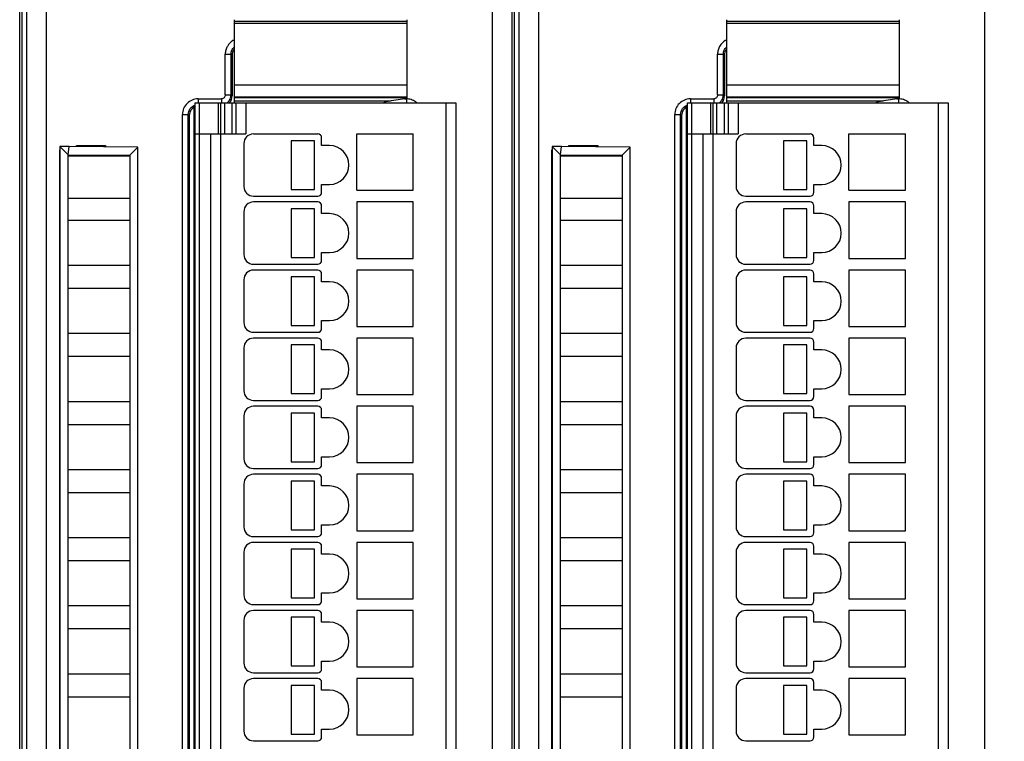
# Model space of a CAD drawing. Header units: millimetres. Extents: x 0 to 841, y 0 to 594.
# Tile 171 of 237: x 456 to 507, y 314 to 351. Entities that reach past the tile are written whole.
import ezdxf

# ---------------------------------------------------------------- set-up
doc = ezdxf.new("R2010")
doc.units = ezdxf.units.MM
doc.header["$LTSCALE"] = 46.255
doc.layers.get('0').update_dxf_attribs({"linetype": 'CONTINUOUS'})
doc.layers.add('1', color=7, linetype='CONTINUOUS')
doc.styles.get("Standard").update_dxf_attribs({"font": 'txt', "width": 0.85})
doc.dimstyles.new('DIMSTYLE_5', dxfattribs={"dimtxt": 3.5, "dimasz": 3.5, "dimexe": 1, "dimexo": 0.5, "dimgap": 0.875, "dimtad": 1, "dimdec": 4, "dimdsep": 46, "dimtxsty": 'STANDARD', "dimblk": '_FILLED', "dimblk1": '_FILLED', "dimblk2": '_FILLED', "dimcen": 0.09, "dimadec": 4, "dimazin": 2, "dimtp": 0.3, "dimtm": 0.3, "dimtfac": 1, "dimtdec": 4, "dimtofl": 0, "dimtmove": 0, "dimatfit": 3, "dimldrblk": '_FILLED', "dimfxl": 1, "dimtolj": 1, "dimarcsym": 0})

# ---------------------------------------------------------------- blocks, each defined once
blk = doc.blocks.new('_FILLED')
at = {"color": 0, "linetype": 'BYBLOCK'}
blk.add_solid([(0, 0), (-1, 0.143), (-1, -0.143)], dxfattribs=at)
blk = doc.blocks.new('*D4')
at = {"color": 2, "linetype": 'CONTINUOUS'}
for p, q in [((277.619, 344.095), (277.619, 374.127)), ((735.219, 349.465), (735.219, 374.127)), ((277.619, 373.127), (506.419, 373.127)), ((735.219, 373.127), (506.419, 373.127))]:
    blk.add_line(p, q, dxfattribs=at)
at = {"color": 2, "linetype": 'CONTINUOUS', "xscale": 3.5, "yscale": 3.5, "zscale": 3.5, "rotation": 180}
blk.add_blockref('_FILLED', (277.619, 373.127), dxfattribs=at)
at = {"color": 2, "linetype": 'CONTINUOUS', "xscale": 3.5, "yscale": 3.5, "zscale": 3.5}
blk.add_blockref('_FILLED', (735.219, 373.127), dxfattribs=at)
at = {"color": 2, "linetype": 'CONTINUOUS', "insert": (506.419, 377.502), "char_height": 3.5, "width": 19.125, "attachment_point": 2, "line_spacing_factor": 0.9}
blk.add_mtext('457.6', dxfattribs=at)

msp = doc.modelspace()

# ---------------------------------------------------------------- linework, layer by layer
at = {"color": 9, "linetype": 'CONTINUOUS'}
for p, q in [((457.35431, 354.59619), (457.35431, 264.83197)), ((480.30066, 264.83197), (480.30066, 354.59619)), ((482.65431, 354.59619), (482.65431, 264.83197)), ((505.60066, 264.83197), (505.60066, 354.59619)), ((456.35446, 353.59623), (456.35446, 265.83193)), ((481.65446, 353.59623), (481.65446, 265.83193)), ((475.91851, 350.64726), (467.01851, 350.64726)), ((475.91851, 350.53406), (467.01851, 350.53406)), ((501.21851, 350.64726), (492.31851, 350.64726)), ((501.21851, 350.53406), (492.31851, 350.53406)), ((466.56595, 346.86652), (466.56595, 348.96713)), ((466.56595, 348.96713), (466.86577, 348.96713)), ((466.86577, 346.86652), (466.86577, 348.96713)), ((466.86577, 348.96713), (466.91851, 348.91438)), ((491.86595, 346.86652), (491.86595, 348.96713)), ((491.86595, 348.96713), (492.16577, 348.96713)), ((492.16577, 346.86652), (492.16577, 348.96713)), ((492.16577, 348.96713), (492.21851, 348.91438)), ((467.01851, 347.39351), (475.91851, 347.39351)), ((492.31851, 347.39351), (501.21851, 347.39351)), ((465.16546, 346.66664), (465.16546, 346.45824)), ((465.16546, 346.66664), (466.36607, 346.66664)), ((466.36607, 346.66664), (466.36607, 346.45824)), ((466.56595, 346.86652), (466.86577, 346.86652)), ((466.91851, 346.81377), (466.86577, 346.86652)), ((475.91851, 346.7171), (467.01851, 346.7171)), ((475.78212, 346.66664), (475.87156, 346.66664)), ((475.87156, 346.66664), (475.87156, 346.47739)), ((490.46546, 346.66664), (490.46546, 346.45824)), ((490.46546, 346.66664), (491.66607, 346.66664)), ((491.66607, 346.66664), (491.66607, 346.45824)), ((491.86595, 346.86652), (492.16577, 346.86652)), ((492.21851, 346.81377), (492.16577, 346.86652)), ((501.21851, 346.7171), (492.31851, 346.7171)), ((501.08212, 346.66664), (501.17156, 346.66664)), ((501.17156, 346.66664), (501.17156, 346.47739)), ((465.21851, 346.46408), (465.21851, 273.26408)), ((466.21851, 344.86408), (466.21851, 346.46408)), ((466.51851, 346.46408), (466.51851, 344.86408)), ((466.91851, 344.86408), (466.91851, 346.46408)), ((467.61851, 346.46408), (467.61851, 344.86408)), ((477.91851, 273.26408), (477.91851, 346.46408)), ((490.51851, 346.46408), (490.51851, 273.26408)), ((491.51851, 344.86408), (491.51851, 346.46408)), ((491.81851, 346.46408), (491.81851, 344.86408)), ((492.21851, 344.86408), (492.21851, 346.46408)), ((492.91851, 346.46408), (492.91851, 344.86408)), ((503.21851, 273.26408), (503.21851, 346.46408)), ((464.36595, 273.56103), (464.36595, 345.86713)), ((464.36595, 345.86713), (464.66577, 345.86713)), ((464.66577, 273.56103), (464.66577, 345.86713)), ((464.66577, 345.86713), (464.71851, 345.81438)), ((489.66595, 273.56103), (489.66595, 345.86713)), ((489.66595, 345.86713), (489.96577, 345.86713)), ((489.96577, 273.56103), (489.96577, 345.86713)), ((489.96577, 345.86713), (490.01851, 345.81438)), ((466.31851, 344.86408), (466.31851, 274.86408)), ((491.61851, 344.86408), (491.61851, 274.86408))]:
    msp.add_line(p, q, dxfattribs=at)
at = {"color": 7, "linetype": 'CONTINUOUS'}
for p, q in [((456.11851, 353.71409), (456.11851, 265.71403)), ((481.41851, 353.71409), (481.41851, 265.71403)), ((456.00063, 265.83199), (456.00063, 353.5962)), ((481.30063, 265.83199), (481.30063, 353.5962)), ((467.01851, 350.73557), (467.01851, 346.7642)), ((475.91851, 346.76409), (475.91851, 350.73557)), ((492.31851, 350.73557), (492.31851, 346.7642)), ((501.21851, 346.76409), (501.21851, 350.73557)), ((466.91851, 348.91438), (466.91851, 346.81377)), ((492.21851, 348.91438), (492.21851, 346.81377)), ((467.01851, 346.76408), (475.91851, 346.76408)), ((467.01851, 346.74949), (467.01851, 346.46408)), ((475.91851, 346.68774), (475.08632, 346.559)), ((475.91851, 346.68774), (475.91851, 346.74949)), ((492.31851, 346.76408), (501.21851, 346.76408)), ((492.31851, 346.74949), (492.31851, 346.46408)), ((501.21851, 346.68774), (500.38632, 346.559)), ((501.21851, 346.68774), (501.21851, 346.74949)), ((464.96851, 273.17951), (464.96851, 346.24865)), ((465.01851, 273.26408), (465.01851, 346.46408)), ((465.01851, 346.46408), (478.41851, 346.46408)), ((466.31851, 346.46408), (466.31851, 344.86408)), ((467.01851, 346.559), (475.08632, 346.559)), ((467.11851, 344.86408), (467.11851, 346.46408)), ((478.41851, 346.46408), (478.41851, 273.26408)), ((490.26851, 273.17951), (490.26851, 346.24865)), ((490.31851, 273.26408), (490.31851, 346.46408)), ((490.31851, 346.46408), (503.71851, 346.46408)), ((491.61851, 346.46408), (491.61851, 344.86408)), ((492.31851, 346.559), (500.38632, 346.559)), ((492.41851, 344.86408), (492.41851, 346.46408)), ((503.71851, 346.46408), (503.71851, 273.26408)), ((464.71851, 345.81438), (464.71851, 273.61377)), ((464.96851, 345.81408), (465.01851, 345.81408)), ((490.01851, 345.81438), (490.01851, 273.61377)), ((490.26851, 345.81408), (490.31851, 345.81408)), ((465.01851, 344.86408), (467.61851, 344.86408)), ((465.81851, 274.86408), (465.81851, 344.86408)), ((468.01851, 344.86408), (471.31851, 344.86408)), ((471.51851, 344.26408), (471.51851, 344.66408)), ((473.31851, 341.96408), (473.31851, 344.86408)), ((473.31851, 344.86408), (476.21851, 344.86408)), ((476.21851, 341.96408), (476.21851, 344.86408)), ((490.31851, 344.86408), (492.91851, 344.86408)), ((491.11851, 274.86408), (491.11851, 344.86408)), ((493.31851, 344.86408), (496.61851, 344.86408)), ((496.81851, 344.26408), (496.81851, 344.66408)), ((498.61851, 341.96408), (498.61851, 344.86408)), ((498.61851, 344.86408), (501.51851, 344.86408)), ((501.51851, 341.96408), (501.51851, 344.86408)), ((458.5513, 344.21408), (458.06786, 344.20987)), ((458.06786, 344.20987), (458.48866, 343.79393)), ((458.06851, 344.21165), (458.06851, 274.81893)), ((458.48866, 343.79393), (458.5513, 344.21408)), ((462.0733, 344.18346), (458.5513, 344.21408)), ((458.91851, 344.21089), (458.91851, 344.26408)), ((458.91851, 344.26408), (460.41851, 344.26408)), ((460.41851, 344.26408), (460.41851, 344.19785)), ((462.06851, 344.17872), (461.66437, 343.77803)), ((462.06851, 274.84771), (462.06851, 344.17872)), ((467.51851, 344.36408), (467.51851, 342.16408)), ((469.95382, 344.51408), (469.95382, 342.01408)), ((471.15382, 344.51408), (469.95382, 344.51408)), ((471.15382, 342.01408), (471.15382, 344.51408)), ((471.91851, 344.26408), (471.51851, 344.26408)), ((483.8513, 344.21408), (483.36786, 344.20987)), ((483.36786, 344.20987), (483.78866, 343.79393)), ((483.36851, 344.21165), (483.36851, 274.81893)), ((483.78866, 343.79393), (483.8513, 344.21408)), ((487.3733, 344.18346), (483.8513, 344.21408)), ((484.21851, 344.21089), (484.21851, 344.26408)), ((484.21851, 344.26408), (485.71851, 344.26408)), ((485.71851, 344.26408), (485.71851, 344.19785)), ((487.36851, 344.17872), (486.96437, 343.77803)), ((487.36851, 274.84771), (487.36851, 344.17872)), ((492.81851, 344.36408), (492.81851, 342.16408)), ((495.25382, 344.51408), (495.25382, 342.01408)), ((496.45382, 344.51408), (495.25382, 344.51408)), ((496.45382, 342.01408), (496.45382, 344.51408)), ((497.21851, 344.26408), (496.81851, 344.26408)), ((458.05566, 275.37622), (458.05566, 344.05194)), ((458.05566, 344.05194), (458.06851, 344.03908)), ((458.05566, 344.05194), (458.06851, 344.05194)), ((458.48866, 275.23422), (458.48851, 343.71408)), ((461.66451, 343.71408), (458.48851, 343.71408)), ((458.48864, 343.71408), (458.48866, 343.79151)), ((458.48866, 343.79393), (461.66437, 343.77803)), ((461.66437, 343.77803), (461.66437, 275.25185)), ((483.35566, 275.37622), (483.35566, 344.05194)), ((483.35566, 344.05194), (483.36851, 344.03908)), ((483.35566, 344.05194), (483.36851, 344.05194)), ((483.78866, 275.23422), (483.78851, 343.71408)), ((486.96451, 343.71408), (483.78851, 343.71408)), ((483.78864, 343.71408), (483.78866, 343.79151)), ((483.78866, 343.79393), (486.96437, 343.77803)), ((486.96437, 343.77803), (486.96437, 275.25185)), ((471.51851, 341.86408), (471.51851, 342.26408)), ((471.51851, 342.26408), (471.91851, 342.26408)), ((496.81851, 341.86408), (496.81851, 342.26408)), ((496.81851, 342.26408), (497.21851, 342.26408)), ((458.48851, 341.56408), (461.66451, 341.56408)), ((468.01851, 341.66408), (471.31851, 341.66408)), ((469.95382, 342.01408), (471.15382, 342.01408)), ((473.31851, 341.96408), (476.21851, 341.96408)), ((483.78851, 341.56408), (486.96451, 341.56408)), ((493.31851, 341.66408), (496.61851, 341.66408)), ((495.25382, 342.01408), (496.45382, 342.01408)), ((498.61851, 341.96408), (501.51851, 341.96408)), ((471.31851, 341.36408), (468.01851, 341.36408)), ((471.51851, 340.76408), (471.51851, 341.16408)), ((473.31851, 341.36408), (473.31851, 338.46408)), ((476.21851, 341.36408), (473.31851, 341.36408)), ((476.21851, 338.46408), (476.21851, 341.36408)), ((496.61851, 341.36408), (493.31851, 341.36408)), ((496.81851, 340.76408), (496.81851, 341.16408)), ((498.61851, 341.36408), (498.61851, 338.46408)), ((501.51851, 341.36408), (498.61851, 341.36408)), ((501.51851, 338.46408), (501.51851, 341.36408)), ((467.51851, 340.86408), (467.51851, 338.66408)), ((469.95382, 341.01408), (469.95382, 338.51408)), ((471.15382, 341.01408), (469.95382, 341.01408)), ((471.15382, 338.51408), (471.15382, 341.01408)), ((471.91851, 340.76408), (471.51851, 340.76408)), ((492.81851, 340.86408), (492.81851, 338.66408)), ((495.25382, 341.01408), (495.25382, 338.51408)), ((496.45382, 341.01408), (495.25382, 341.01408)), ((496.45382, 338.51408), (496.45382, 341.01408)), ((497.21851, 340.76408), (496.81851, 340.76408)), ((461.66451, 340.41408), (458.48851, 340.41408)), ((486.96451, 340.41408), (483.78851, 340.41408)), ((469.95382, 338.51408), (471.15382, 338.51408)), ((471.51851, 338.36408), (471.51851, 338.76408)), ((471.51851, 338.76408), (471.91851, 338.76408)), ((495.25382, 338.51408), (496.45382, 338.51408)), ((496.81851, 338.36408), (496.81851, 338.76408)), ((496.81851, 338.76408), (497.21851, 338.76408)), ((458.48851, 338.11408), (461.66451, 338.11408)), ((468.01851, 338.16408), (471.31851, 338.16408)), ((473.31851, 338.46408), (476.21851, 338.46408)), ((483.78851, 338.11408), (486.96451, 338.11408)), ((493.31851, 338.16408), (496.61851, 338.16408)), ((498.61851, 338.46408), (501.51851, 338.46408)), ((471.31851, 337.86408), (468.01851, 337.86408)), ((469.95382, 337.51408), (469.95382, 335.01408)), ((471.15382, 337.51408), (469.95382, 337.51408)), ((471.15382, 335.01408), (471.15382, 337.51408)), ((471.51851, 337.26408), (471.51851, 337.66408)), ((473.31851, 337.86408), (473.31851, 334.96408)), ((476.21851, 337.86408), (473.31851, 337.86408)), ((476.21851, 334.96408), (476.21851, 337.86408)), ((496.61851, 337.86408), (493.31851, 337.86408)), ((495.25382, 337.51408), (495.25382, 335.01408)), ((496.45382, 337.51408), (495.25382, 337.51408)), ((496.45382, 335.01408), (496.45382, 337.51408)), ((496.81851, 337.26408), (496.81851, 337.66408)), ((498.61851, 337.86408), (498.61851, 334.96408)), ((501.51851, 337.86408), (498.61851, 337.86408)), ((501.51851, 334.96408), (501.51851, 337.86408)), ((467.51851, 337.36408), (467.51851, 335.16408)), ((471.91851, 337.26408), (471.51851, 337.26408)), ((492.81851, 337.36408), (492.81851, 335.16408)), ((497.21851, 337.26408), (496.81851, 337.26408)), ((461.66451, 336.91408), (458.48851, 336.91408)), ((486.96451, 336.91408), (483.78851, 336.91408)), ((469.95382, 335.01408), (471.15382, 335.01408)), ((471.51851, 334.86408), (471.51851, 335.26408)), ((471.51851, 335.26408), (471.91851, 335.26408)), ((495.25382, 335.01408), (496.45382, 335.01408)), ((496.81851, 334.86408), (496.81851, 335.26408)), ((496.81851, 335.26408), (497.21851, 335.26408)), ((458.48851, 334.61408), (461.66451, 334.61408)), ((468.01851, 334.66408), (471.31851, 334.66408)), ((473.31851, 334.96408), (476.21851, 334.96408)), ((483.78851, 334.61408), (486.96451, 334.61408)), ((493.31851, 334.66408), (496.61851, 334.66408)), ((498.61851, 334.96408), (501.51851, 334.96408)), ((471.31851, 334.36408), (468.01851, 334.36408)), ((469.95382, 334.01408), (469.95382, 331.51408)), ((471.15382, 334.01408), (469.95382, 334.01408)), ((471.15382, 331.51408), (471.15382, 334.01408)), ((471.51851, 333.76408), (471.51851, 334.16408)), ((473.31851, 334.36408), (473.31851, 331.46408)), ((476.21851, 334.36408), (473.31851, 334.36408)), ((476.21851, 331.46408), (476.21851, 334.36408)), ((496.61851, 334.36408), (493.31851, 334.36408)), ((495.25382, 334.01408), (495.25382, 331.51408)), ((496.45382, 334.01408), (495.25382, 334.01408)), ((496.45382, 331.51408), (496.45382, 334.01408)), ((496.81851, 333.76408), (496.81851, 334.16408)), ((498.61851, 334.36408), (498.61851, 331.46408)), ((501.51851, 334.36408), (498.61851, 334.36408)), ((501.51851, 331.46408), (501.51851, 334.36408)), ((467.51851, 333.86408), (467.51851, 331.66408)), ((471.91851, 333.76408), (471.51851, 333.76408)), ((492.81851, 333.86408), (492.81851, 331.66408)), ((497.21851, 333.76408), (496.81851, 333.76408)), ((461.66451, 333.41408), (458.48851, 333.41408)), ((486.96451, 333.41408), (483.78851, 333.41408)), ((469.95382, 331.51408), (471.15382, 331.51408)), ((471.51851, 331.36408), (471.51851, 331.76408)), ((471.51851, 331.76408), (471.91851, 331.76408)), ((473.31851, 331.46408), (476.21851, 331.46408)), ((495.25382, 331.51408), (496.45382, 331.51408)), ((496.81851, 331.36408), (496.81851, 331.76408)), ((496.81851, 331.76408), (497.21851, 331.76408)), ((498.61851, 331.46408), (501.51851, 331.46408)), ((458.48851, 331.11408), (461.66451, 331.11408)), ((468.01851, 331.16408), (471.31851, 331.16408)), ((483.78851, 331.11408), (486.96451, 331.11408)), ((493.31851, 331.16408), (496.61851, 331.16408)), ((471.31851, 330.86408), (468.01851, 330.86408)), ((469.95382, 330.51408), (469.95382, 328.01408)), ((471.15382, 330.51408), (469.95382, 330.51408)), ((471.15382, 328.01408), (471.15382, 330.51408)), ((471.51851, 330.26408), (471.51851, 330.66408)), ((473.31851, 330.86408), (473.31851, 327.96408)), ((476.21851, 330.86408), (473.31851, 330.86408)), ((476.21851, 327.96408), (476.21851, 330.86408)), ((496.61851, 330.86408), (493.31851, 330.86408)), ((495.25382, 330.51408), (495.25382, 328.01408)), ((496.45382, 330.51408), (495.25382, 330.51408)), ((496.45382, 328.01408), (496.45382, 330.51408)), ((496.81851, 330.26408), (496.81851, 330.66408)), ((498.61851, 330.86408), (498.61851, 327.96408)), ((501.51851, 330.86408), (498.61851, 330.86408)), ((501.51851, 327.96408), (501.51851, 330.86408)), ((461.66451, 329.91408), (458.48851, 329.91408)), ((467.51851, 330.36408), (467.51851, 328.16408)), ((471.91851, 330.26408), (471.51851, 330.26408)), ((486.96451, 329.91408), (483.78851, 329.91408)), ((492.81851, 330.36408), (492.81851, 328.16408)), ((497.21851, 330.26408), (496.81851, 330.26408)), ((469.95382, 328.01408), (471.15382, 328.01408)), ((471.51851, 327.86408), (471.51851, 328.26408)), ((471.51851, 328.26408), (471.91851, 328.26408)), ((473.31851, 327.96408), (476.21851, 327.96408)), ((495.25382, 328.01408), (496.45382, 328.01408)), ((496.81851, 327.86408), (496.81851, 328.26408)), ((496.81851, 328.26408), (497.21851, 328.26408)), ((498.61851, 327.96408), (501.51851, 327.96408)), ((458.48851, 327.61408), (461.66451, 327.61408)), ((468.01851, 327.66408), (471.31851, 327.66408)), ((483.78851, 327.61408), (486.96451, 327.61408)), ((493.31851, 327.66408), (496.61851, 327.66408)), ((471.31851, 327.36408), (468.01851, 327.36408)), ((469.95382, 327.01408), (469.95382, 324.51408)), ((471.15382, 327.01408), (469.95382, 327.01408)), ((471.15382, 324.51408), (471.15382, 327.01408)), ((471.51851, 326.76408), (471.51851, 327.16408)), ((473.31851, 327.36408), (473.31851, 324.46408)), ((476.21851, 327.36408), (473.31851, 327.36408)), ((476.21851, 324.46408), (476.21851, 327.36408)), ((496.61851, 327.36408), (493.31851, 327.36408)), ((495.25382, 327.01408), (495.25382, 324.51408)), ((496.45382, 327.01408), (495.25382, 327.01408)), ((496.45382, 324.51408), (496.45382, 327.01408)), ((496.81851, 326.76408), (496.81851, 327.16408)), ((498.61851, 327.36408), (498.61851, 324.46408)), ((501.51851, 327.36408), (498.61851, 327.36408)), ((501.51851, 324.46408), (501.51851, 327.36408)), ((461.66451, 326.41408), (458.48851, 326.41408)), ((467.51851, 326.86408), (467.51851, 324.66408)), ((471.91851, 326.76408), (471.51851, 326.76408)), ((486.96451, 326.41408), (483.78851, 326.41408)), ((492.81851, 326.86408), (492.81851, 324.66408)), ((497.21851, 326.76408), (496.81851, 326.76408)), ((469.95382, 324.51408), (471.15382, 324.51408)), ((471.51851, 324.36408), (471.51851, 324.76408)), ((471.51851, 324.76408), (471.91851, 324.76408)), ((473.31851, 324.46408), (476.21851, 324.46408)), ((495.25382, 324.51408), (496.45382, 324.51408)), ((496.81851, 324.36408), (496.81851, 324.76408)), ((496.81851, 324.76408), (497.21851, 324.76408)), ((498.61851, 324.46408), (501.51851, 324.46408)), ((458.48851, 324.11408), (461.66451, 324.11408)), ((468.01851, 324.16408), (471.31851, 324.16408)), ((471.31851, 323.86408), (468.01851, 323.86408)), ((473.31851, 323.86408), (473.31851, 320.96408)), ((476.21851, 323.86408), (473.31851, 323.86408)), ((476.21851, 320.96408), (476.21851, 323.86408)), ((483.78851, 324.11408), (486.96451, 324.11408)), ((493.31851, 324.16408), (496.61851, 324.16408)), ((496.61851, 323.86408), (493.31851, 323.86408)), ((498.61851, 323.86408), (498.61851, 320.96408)), ((501.51851, 323.86408), (498.61851, 323.86408)), ((501.51851, 320.96408), (501.51851, 323.86408)), ((467.51851, 323.36408), (467.51851, 321.16408)), ((469.95382, 323.51408), (469.95382, 321.01408)), ((471.15382, 323.51408), (469.95382, 323.51408)), ((471.15382, 321.01408), (471.15382, 323.51408)), ((471.51851, 323.26408), (471.51851, 323.66408)), ((492.81851, 323.36408), (492.81851, 321.16408)), ((495.25382, 323.51408), (495.25382, 321.01408)), ((496.45382, 323.51408), (495.25382, 323.51408)), ((496.45382, 321.01408), (496.45382, 323.51408)), ((496.81851, 323.26408), (496.81851, 323.66408)), ((461.66451, 322.91408), (458.48851, 322.91408)), ((471.91851, 323.26408), (471.51851, 323.26408)), ((486.96451, 322.91408), (483.78851, 322.91408)), ((497.21851, 323.26408), (496.81851, 323.26408)), ((469.95382, 321.01408), (471.15382, 321.01408)), ((471.51851, 320.86408), (471.51851, 321.26408)), ((471.51851, 321.26408), (471.91851, 321.26408)), ((473.31851, 320.96408), (476.21851, 320.96408)), ((495.25382, 321.01408), (496.45382, 321.01408)), ((496.81851, 320.86408), (496.81851, 321.26408)), ((496.81851, 321.26408), (497.21851, 321.26408)), ((498.61851, 320.96408), (501.51851, 320.96408)), ((458.48851, 320.61408), (461.66451, 320.61408)), ((468.01851, 320.66408), (471.31851, 320.66408)), ((471.31851, 320.36408), (468.01851, 320.36408)), ((473.31851, 320.36408), (473.31851, 317.46408)), ((476.21851, 320.36408), (473.31851, 320.36408)), ((476.21851, 317.46408), (476.21851, 320.36408)), ((483.78851, 320.61408), (486.96451, 320.61408)), ((493.31851, 320.66408), (496.61851, 320.66408)), ((496.61851, 320.36408), (493.31851, 320.36408)), ((498.61851, 320.36408), (498.61851, 317.46408)), ((501.51851, 320.36408), (498.61851, 320.36408)), ((501.51851, 317.46408), (501.51851, 320.36408)), ((467.51851, 319.86408), (467.51851, 317.66408)), ((469.95382, 320.01408), (469.95382, 317.51408)), ((471.15382, 320.01408), (469.95382, 320.01408)), ((471.15382, 317.51408), (471.15382, 320.01408)), ((471.51851, 319.76408), (471.51851, 320.16408)), ((492.81851, 319.86408), (492.81851, 317.66408)), ((495.25382, 320.01408), (495.25382, 317.51408)), ((496.45382, 320.01408), (495.25382, 320.01408)), ((496.45382, 317.51408), (496.45382, 320.01408)), ((496.81851, 319.76408), (496.81851, 320.16408)), ((461.66451, 319.41408), (458.48851, 319.41408)), ((471.91851, 319.76408), (471.51851, 319.76408)), ((486.96451, 319.41408), (483.78851, 319.41408)), ((497.21851, 319.76408), (496.81851, 319.76408)), ((469.95382, 317.51408), (471.15382, 317.51408)), ((471.51851, 317.36408), (471.51851, 317.76408)), ((471.51851, 317.76408), (471.91851, 317.76408)), ((473.31851, 317.46408), (476.21851, 317.46408)), ((495.25382, 317.51408), (496.45382, 317.51408)), ((496.81851, 317.36408), (496.81851, 317.76408)), ((496.81851, 317.76408), (497.21851, 317.76408)), ((498.61851, 317.46408), (501.51851, 317.46408)), ((458.48851, 317.11408), (461.66451, 317.11408)), ((468.01851, 317.16408), (471.31851, 317.16408)), ((471.31851, 316.86408), (468.01851, 316.86408)), ((473.31851, 316.86408), (473.31851, 313.96408)), ((476.21851, 316.86408), (473.31851, 316.86408)), ((476.21851, 313.96408), (476.21851, 316.86408)), ((483.78851, 317.11408), (486.96451, 317.11408)), ((493.31851, 317.16408), (496.61851, 317.16408)), ((496.61851, 316.86408), (493.31851, 316.86408)), ((498.61851, 316.86408), (498.61851, 313.96408)), ((501.51851, 316.86408), (498.61851, 316.86408)), ((501.51851, 313.96408), (501.51851, 316.86408)), ((467.51851, 316.36408), (467.51851, 314.16408)), ((469.95382, 316.51408), (469.95382, 314.01408)), ((471.15382, 316.51408), (469.95382, 316.51408)), ((471.15382, 314.01408), (471.15382, 316.51408)), ((471.51851, 316.26408), (471.51851, 316.66408)), ((471.91851, 316.26408), (471.51851, 316.26408)), ((492.81851, 316.36408), (492.81851, 314.16408)), ((495.25382, 316.51408), (495.25382, 314.01408)), ((496.45382, 316.51408), (495.25382, 316.51408)), ((496.45382, 314.01408), (496.45382, 316.51408)), ((496.81851, 316.26408), (496.81851, 316.66408)), ((497.21851, 316.26408), (496.81851, 316.26408)), ((461.66451, 315.91408), (458.48851, 315.91408)), ((486.96451, 315.91408), (483.78851, 315.91408)), ((471.51851, 313.86408), (471.51851, 314.26408)), ((471.51851, 314.26408), (471.91851, 314.26408)), ((496.81851, 313.86408), (496.81851, 314.26408)), ((496.81851, 314.26408), (497.21851, 314.26408)), ((469.95382, 314.01408), (471.15382, 314.01408)), ((473.31851, 313.96408), (476.21851, 313.96408)), ((495.25382, 314.01408), (496.45382, 314.01408)), ((498.61851, 313.96408), (501.51851, 313.96408)), ((468.01851, 313.66408), (471.31851, 313.66408)), ((493.31851, 313.66408), (496.61851, 313.66408))]:
    msp.add_line(p, q, dxfattribs=at)
at = {"color": 9, "linetype": 'CONTINUOUS'}
for centre, radius, start, end in [((467.36164, 348.97578), 0.79028, 115.765595, 120.371047), ((492.66164, 348.97578), 0.79028, 115.765595, 120.371047), ((475.85706, 345.733), 0.93375, 86.314261, 89.11022), ((501.15706, 345.733), 0.93375, 86.314261, 89.11022), ((466.3679, 346.8669), 0.49855, 306.078032, 309.814112), ((466.3738, 346.85987), 0.48937, 309.810126, 314.91041), ((466.37041, 346.86264), 0.49372, 314.962981, 324.530373), ((491.6679, 346.8669), 0.49855, 306.078032, 309.814112), ((491.6738, 346.85987), 0.48937, 309.810126, 314.91041), ((491.67041, 346.86264), 0.49372, 314.962981, 324.530373)]:
    msp.add_arc(centre, radius, start, end, dxfattribs=at)
at = {"color": 7, "linetype": 'CONTINUOUS'}
for centre, radius, start, end in [((468.01851, 344.36408), 0.5, 90, 180), ((471.31851, 344.66408), 0.2, 0, 90), ((493.31851, 344.36408), 0.5, 90, 180), ((496.61851, 344.66408), 0.2, 0, 90), ((471.91851, 343.26408), 1, 270, 90), ((497.21851, 343.26408), 1, 270, 90), ((468.01851, 342.16408), 0.5, 180, 270), ((493.31851, 342.16408), 0.5, 180, 270), ((471.31851, 341.86408), 0.2, 270, 360), ((496.61851, 341.86408), 0.2, 270, 360), ((468.01851, 340.86408), 0.5, 90, 180), ((471.31851, 341.16408), 0.2, 0, 90), ((493.31851, 340.86408), 0.5, 90, 180), ((496.61851, 341.16408), 0.2, 0, 90), ((471.91851, 339.76408), 1, 270, 90), ((497.21851, 339.76408), 1, 270, 90), ((468.01851, 338.66408), 0.5, 180, 270), ((493.31851, 338.66408), 0.5, 180, 270), ((471.31851, 338.36408), 0.2, 270, 360), ((496.61851, 338.36408), 0.2, 270, 360), ((468.01851, 337.36408), 0.5, 90, 180), ((471.31851, 337.66408), 0.2, 0, 90), ((493.31851, 337.36408), 0.5, 90, 180), ((496.61851, 337.66408), 0.2, 0, 90), ((471.91851, 336.26408), 1, 270, 90), ((497.21851, 336.26408), 1, 270, 90), ((468.01851, 335.16408), 0.5, 180, 270), ((493.31851, 335.16408), 0.5, 180, 270), ((471.31851, 334.86408), 0.2, 270, 360), ((496.61851, 334.86408), 0.2, 270, 360), ((468.01851, 333.86408), 0.5, 90, 180), ((471.31851, 334.16408), 0.2, 0, 90), ((493.31851, 333.86408), 0.5, 90, 180), ((496.61851, 334.16408), 0.2, 0, 90), ((471.91851, 332.76408), 1, 270, 90), ((497.21851, 332.76408), 1, 270, 90), ((468.01851, 331.66408), 0.5, 180, 270), ((493.31851, 331.66408), 0.5, 180, 270), ((471.31851, 331.36408), 0.2, 270, 360), ((496.61851, 331.36408), 0.2, 270, 360), ((468.01851, 330.36408), 0.5, 90, 180), ((471.31851, 330.66408), 0.2, 0, 90), ((493.31851, 330.36408), 0.5, 90, 180), ((496.61851, 330.66408), 0.2, 0, 90), ((471.91851, 329.26408), 1, 270, 90), ((497.21851, 329.26408), 1, 270, 90), ((468.01851, 328.16408), 0.5, 180, 270), ((493.31851, 328.16408), 0.5, 180, 270), ((471.31851, 327.86408), 0.2, 270, 360), ((496.61851, 327.86408), 0.2, 270, 360), ((468.01851, 326.86408), 0.5, 90, 180), ((471.31851, 327.16408), 0.2, 0, 90), ((493.31851, 326.86408), 0.5, 90, 180), ((496.61851, 327.16408), 0.2, 0, 90), ((471.91851, 325.76408), 1, 270, 90), ((497.21851, 325.76408), 1, 270, 90), ((468.01851, 324.66408), 0.5, 180, 270), ((471.31851, 324.36408), 0.2, 270, 360), ((493.31851, 324.66408), 0.5, 180, 270), ((496.61851, 324.36408), 0.2, 270, 360), ((468.01851, 323.36408), 0.5, 90, 180), ((471.31851, 323.66408), 0.2, 0, 90), ((493.31851, 323.36408), 0.5, 90, 180), ((496.61851, 323.66408), 0.2, 0, 90), ((471.91851, 322.26408), 1, 270, 90), ((497.21851, 322.26408), 1, 270, 90), ((468.01851, 321.16408), 0.5, 180, 270), ((471.31851, 320.86408), 0.2, 270, 360), ((493.31851, 321.16408), 0.5, 180, 270), ((496.61851, 320.86408), 0.2, 270, 360), ((468.01851, 319.86408), 0.5, 90, 180), ((471.31851, 320.16408), 0.2, 0, 90), ((493.31851, 319.86408), 0.5, 90, 180), ((496.61851, 320.16408), 0.2, 0, 90), ((471.91851, 318.76408), 1, 270, 90), ((497.21851, 318.76408), 1, 270, 90), ((468.01851, 317.66408), 0.5, 180, 270), ((471.31851, 317.36408), 0.2, 270, 360), ((493.31851, 317.66408), 0.5, 180, 270), ((496.61851, 317.36408), 0.2, 270, 360), ((468.01851, 316.36408), 0.5, 90, 180), ((471.31851, 316.66408), 0.2, 0, 90), ((493.31851, 316.36408), 0.5, 90, 180), ((496.61851, 316.66408), 0.2, 0, 90), ((471.91851, 315.26408), 1, 270, 90), ((497.21851, 315.26408), 1, 270, 90), ((468.01851, 314.16408), 0.5, 180, 270), ((471.31851, 313.86408), 0.2, 270, 360), ((493.31851, 314.16408), 0.5, 180, 270), ((496.61851, 313.86408), 0.2, 270, 360)]:
    msp.add_arc(centre, radius, start, end, dxfattribs=at)
for centre, major_axis, start_param, end_param in [((467.41882, 348.91377), (0.35398, -0.35398), -3.00026401, -2.35680348), ((492.71882, 348.91377), (0.35398, -0.35398), -3.00026401, -2.35680348), ((466.41821, 346.81438), (-0.35398, 0.35398), 9.42477796, 10.20956714), ((491.71821, 346.81438), (-0.35398, 0.35398), 9.42477796, 10.20956714), ((465.21882, 345.81377), (0.35398, -0.35398), 2.76650143, 3.92638183), ((490.51882, 345.81377), (0.35398, -0.35398), 2.76650143, 3.92638183)]:
    msp.add_ellipse(centre, major_axis=major_axis, ratio=0.99878277, start_param=start_param, end_param=end_param, dxfattribs=at)
at = {"color": 9, "linetype": 'CONTINUOUS'}
for points, knots in [([(466.96207, 349.65761), (466.84359, 349.5882), (466.68936, 349.43304), (466.58427, 349.17549), (466.56703, 349.03636), (466.56595, 348.96713)], [0, 0, 0, 0, 0.49792695, 0.74893729, 1, 1, 1, 1]), ([(492.26207, 349.65761), (492.14359, 349.5882), (491.98936, 349.43304), (491.88427, 349.17549), (491.86703, 349.03636), (491.86595, 348.96713)], [0, 0, 0, 0, 0.49792695, 0.74893729, 1, 1, 1, 1]), ([(466.86598, 348.96713), (466.86577, 349.03354), (466.89286, 349.16782), (466.97054, 349.28048), (467.01822, 349.32673)], [0, 0, 0, 0, 0.49997079, 1, 1, 1, 1]), ([(492.16598, 348.96713), (492.16577, 349.03354), (492.19286, 349.16782), (492.27054, 349.28048), (492.31822, 349.32673)], [0, 0, 0, 0, 0.49997079, 1, 1, 1, 1]), ([(465.16546, 346.66664), (465.06147, 346.66499), (464.85098, 346.62618), (464.58587, 346.44671), (464.40643, 346.18161), (464.36758, 345.97112), (464.36595, 345.86713)], [0, 0, 0, 0, 0.25002688, 0.50000304, 0.74997642, 1, 1, 1, 1]), ([(466.56595, 346.86652), (466.56595, 346.81553), (466.5233, 346.70935), (466.41706, 346.66651), (466.36607, 346.66664)], [0, 0, 0, 0, 0.50002267, 1, 1, 1, 1]), ([(476.40323, 346.46421), (476.33687, 346.52338), (476.1833, 346.62093), (476.00584, 346.6591), (475.91709, 346.66482)], [0, 0, 0, 0, 0.49993855, 1, 1, 1, 1]), ([(490.46546, 346.66664), (490.36147, 346.66499), (490.15098, 346.62618), (489.88587, 346.44671), (489.70643, 346.18161), (489.66758, 345.97112), (489.66595, 345.86713)], [0, 0, 0, 0, 0.25002688, 0.50000304, 0.74997642, 1, 1, 1, 1]), ([(491.86595, 346.86652), (491.86595, 346.81553), (491.8233, 346.70935), (491.71706, 346.66651), (491.66607, 346.66664)], [0, 0, 0, 0, 0.50002267, 1, 1, 1, 1]), ([(501.70323, 346.46421), (501.63687, 346.52338), (501.4833, 346.62093), (501.30584, 346.6591), (501.21709, 346.66482)], [0, 0, 0, 0, 0.49993855, 1, 1, 1, 1]), ([(464.66598, 345.86713), (464.66565, 345.97129), (464.73479, 346.18522), (464.91874, 346.31417), (465.01826, 346.34478)], [0, 0, 0, 0, 0.5000901, 1, 1, 1, 1]), ([(489.96598, 345.86713), (489.96565, 345.97129), (490.03479, 346.18522), (490.21874, 346.31417), (490.31826, 346.34478)], [0, 0, 0, 0, 0.5000901, 1, 1, 1, 1])]:
    msp.add_open_spline(points, degree=3, knots=knots, dxfattribs=at)
for points in [[(466.7725, 346.57615), (466.83153, 346.65892), (466.86569, 346.76486), (466.86577, 346.86652)], [(492.0725, 346.57615), (492.13153, 346.65892), (492.16569, 346.76486), (492.16577, 346.86652)]]:
    msp.add_open_spline(points, degree=3, dxfattribs=at)
at = {"color": 7, "linetype": 'CONTINUOUS'}
for points in [[(475.08632, 346.559), (474.9848, 346.55059), (474.8492, 346.5254), (474.72138, 346.47775), (474.68983, 346.46409)], [(500.38632, 346.559), (500.2848, 346.55059), (500.1492, 346.5254), (500.02138, 346.47775), (499.98983, 346.46409)]]:
    msp.add_open_spline(points, degree=3, knots=[0, 0, 0, 0, 0.74765103, 1, 1, 1, 1], dxfattribs=at)
at = {"layer": '1', "color": 1, "linetype": 'CONTINUOUS'}
for p, q in [((464.96851, 345.81408), (464.96851, 346.24865)), ((490.26851, 345.81408), (490.26851, 346.24865))]:
    msp.add_line(p, q, dxfattribs=at)

# ---------------------------------------------------------------- dimensions: what is measured, and where the dimension line sits
at = {"color": 2, "linetype": 'CONTINUOUS'}
dim = msp.add_linear_dim(base=(735.21851, 373.12715), p1=(277.61851, 343.59454), p2=(735.21851, 348.96487), dimstyle='DIMSTYLE_5', dxfattribs=at)
dim.commit()
dim.dimension.update_dxf_attribs({"geometry": '*D4', "text_midpoint": (505.9185, 373.12715), "dimtype": 160})

doc.saveas('drawing.dxf')
